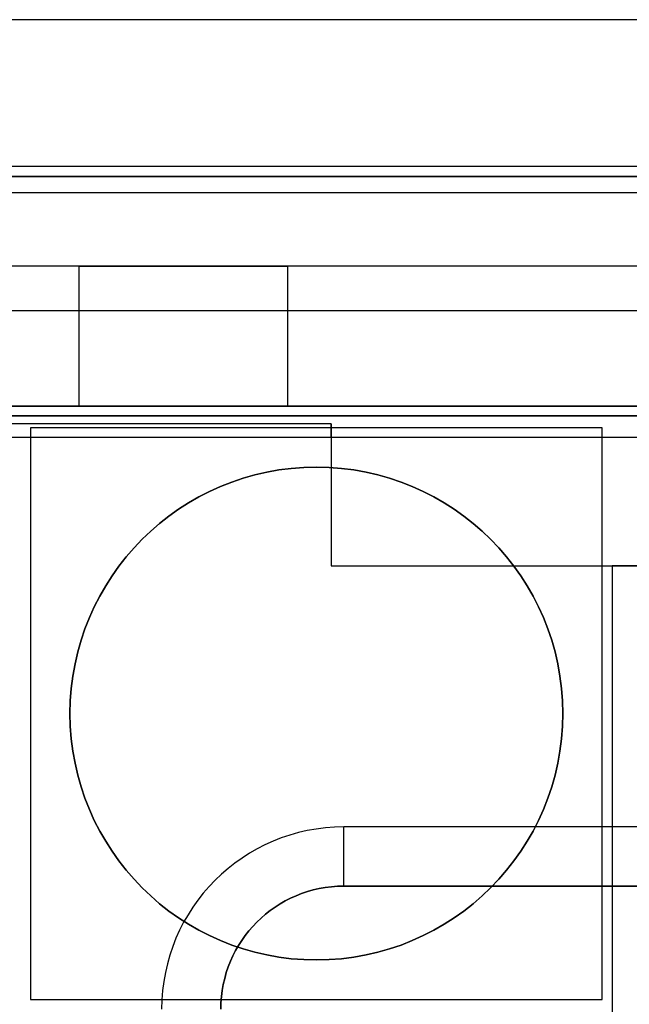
# Model space of a CAD drawing. Extents: x -1.48 to 1.48, y -1.03 to 1.03.
# Tile 34 of 90: x -1.24 to -0.93, y 0.35 to 0.85. Entities that reach past the tile are written whole.
import ezdxf

# ---------------------------------------------------------------- set-up
doc = ezdxf.new("R2010")
doc.units = 0
doc.layers.get('0').update_dxf_attribs({"linetype": 'CONTINUOUS'})

# ---------------------------------------------------------------- blocks, each defined once
blk = doc.blocks.new('*U1')
for p, q in [((1.36105, 0.7765), (-1.36105, 0.7765)), ((-1.36087, 0.7715), (1.36087, 0.7715)), ((1.3472, 0.76317, 0.09923), (-1.3472, 0.76317, 0.09923)), ((-1.3472, 0.7034, 0.154), (1.3472, 0.7034, 0.154)), ((-1.3472, 0.7034, 0.154), (1.3472, 0.7034, 0.154)), ((-1.08, 0.646, -1.502), (-1.3125, 0.646, -1.502)), ((-1.08, 0.639, -1.502), (-1.08, 0.646, -1.502)), ((-1.08, 0.644, -1.5645), (-1.08, 0.574, -1.5645)), ((-0.9425, 0.644, -1.5645), (-1.08, 0.644, -1.5645)), ((-0.9425, 0.574, -1.5645), (-0.9425, 0.644, -1.5645)), ((-1.08, 0.639, -1.502), (-1.3, 0.639, -1.502)), ((-1.08, 0.574, -1.5645), (-0.9425, 0.574, -1.5645)), ((1.0735, 0.4415, 0.154), (-1.0735, 0.4415, 0.154)), ((1.0735, 0.4415, 0.154), (-1.0735, 0.4415, 0.154)), ((-1.0735, 0.4115, 0.124), (1.0735, 0.4115, 0.124)), ((-1.0735, 0.4115, 0.124), (-1.0735, 0.4115, 0.074)), ((1.0735, 0.4115, 0.074), (-1.0735, 0.4115, 0.074))]:
    blk.add_line(p, q)
at = {"extrusion": (0, 1, 0)}
for p, q in [((1.36105, 0.7765, -0.094), (-1.36105, 0.7765, -0.094)), ((1.36105, 0.7765), (-1.36105, 0.7765)), ((-1.36087, 0.7715), (1.36087, 0.7715)), ((1.35136, 0.7715, 0.004), (-1.35136, 0.7715, 0.004)), ((-1.311, 0.65, -0.094), (1.311, 0.65, -0.094)), ((1.311, 0.65, -0.952), (-1.311, 0.65, -0.952)), ((-1.08, 0.646, -1.5645), (-1.3125, 0.646, -1.5645)), ((-1.08, 0.646, -1.502), (-1.3125, 0.646, -1.502)), ((-1.08, 0.646, -1.502), (-1.08, 0.646, -1.5645)), ((-0.9425, 0.644, -1.6445), (-1.2325, 0.644, -1.6445)), ((-1.2325, 0.644, -1.5645), (-1.2325, 0.644, -1.6445)), ((-1.08, 0.644, -1.5645), (-1.2325, 0.644, -1.5645)), ((-0.9425, 0.644, -1.5645), (-1.08, 0.644, -1.5645)), ((-0.9425, 0.644, -1.5645), (-0.9425, 0.644, -1.6445)), ((-1.08, 0.574, -1.502), (-0.92, 0.574, -1.502)), ((-1.08, 0.574, -1.5645), (-0.9425, 0.574, -1.5645)), ((-1.08, 0.574, -1.5645), (-1.08, 0.574, -1.502)), ((-0.9425, 0.574, -1.5645), (-0.9375, 0.574, -1.5645)), ((-0.403, 0.574, -1.8705), (-0.9375, 0.574, -1.8705)), ((-0.9375, 0.574, -1.5645), (-0.9375, 0.574, -1.8705))]:
    blk.add_line(p, q, dxfattribs=at)
at = {"extrusion": (0, 0, -1)}
for p, q in [((1.36105, 0.7765, -0.094), (-1.36105, 0.7765, -0.094)), ((-1.311, 0.65, -0.094), (1.311, 0.65, -0.094)), ((-1.08, 0.646, -1.5645), (-1.3125, 0.646, -1.5645)), ((-1.08, 0.646, -1.5645), (-1.08, 0.644, -1.5645)), ((-0.9425, 0.644, -1.6445), (-1.2325, 0.644, -1.6445)), ((-1.2325, 0.644, -1.6445), (-1.2325, 0.354, -1.6445)), ((-1.2325, 0.644, -1.5645), (-1.2325, 0.354, -1.5645)), ((-1.08, 0.644, -1.5645), (-1.2325, 0.644, -1.5645)), ((-0.9425, 0.354, -1.6445), (-0.9425, 0.644, -1.6445)), ((-0.92, 0.639, -1.502), (-1.08, 0.639, -1.502)), ((-1.08, 0.639, -1.502), (-1.08, 0.574, -1.502)), ((-1.08, 0.574, -1.502), (-0.92, 0.574, -1.502)), ((-0.9425, 0.354, -1.5645), (-0.9425, 0.574, -1.5645)), ((-0.9425, 0.574, -1.5645), (-0.9375, 0.574, -1.5645)), ((-0.9375, 0.574, -1.5645), (-0.9375, 0.349, -1.5645)), ((-0.9375, 0.574, -1.8705), (-0.9375, -0.574, -1.8705)), ((-0.403, 0.574, -1.8705), (-0.9375, 0.574, -1.8705)), ((-1.2325, 0.354, -1.6445), (-0.9425, 0.354, -1.6445)), ((-1.2325, 0.354, -1.5645), (-0.9425, 0.354, -1.5645))]:
    blk.add_line(p, q, dxfattribs=at)
at = {"extrusion": (0, 0.996195, 0.087156)}
for p, q in [((1.35136, 0.7715, 0.004), (-1.35136, 0.7715, 0.004)), ((1.3472, 0.76317, 0.09923), (-1.3472, 0.76317, 0.09923))]:
    blk.add_line(p, q, dxfattribs=at)
at = {"extrusion": (-1e-16, 0.9998, -0.019996)}
for p, q in [((1.311, 0.65, -0.952), (-1.311, 0.65, -0.952)), ((-1.08, 0.639, -1.502), (-1.3, 0.639, -1.502)), ((-0.92, 0.639, -1.502), (-1.08, 0.639, -1.502))]:
    blk.add_line(p, q, dxfattribs=at)
at = {"extrusion": (1, 0, 0)}
for p, q in [((-1.08, 0.646, -1.5645), (-1.08, 0.644, -1.5645)), ((-1.08, 0.639, -1.502), (-1.08, 0.646, -1.502)), ((-1.08, 0.646, -1.502), (-1.08, 0.646, -1.5645)), ((-1.08, 0.644, -1.5645), (-1.08, 0.574, -1.5645)), ((-0.9425, 0.354, -1.6445), (-0.9425, 0.644, -1.6445)), ((-0.9425, 0.644, -1.5645), (-0.9425, 0.644, -1.6445)), ((-0.9425, 0.574, -1.5645), (-0.9425, 0.644, -1.5645)), ((-1.08, 0.639, -1.502), (-1.08, 0.574, -1.502)), ((-1.08, 0.574, -1.5645), (-1.08, 0.574, -1.502)), ((-0.9425, 0.354, -1.5645), (-0.9425, 0.574, -1.5645)), ((-0.9425, 0.354, -1.5645), (-0.9425, 0.354, -1.6445))]:
    blk.add_line(p, q, dxfattribs=at)
at = {"extrusion": (-1, 0, 0)}
for p, q in [((-1.2325, 0.644, -1.6445), (-1.2325, 0.354, -1.6445)), ((-1.2325, 0.644, -1.5645), (-1.2325, 0.644, -1.6445)), ((-1.2325, 0.644, -1.5645), (-1.2325, 0.354, -1.5645)), ((-0.9375, 0.574, -1.5645), (-0.9375, 0.349, -1.5645)), ((-0.9375, 0.574, -1.5645), (-0.9375, 0.574, -1.8705)), ((-0.9375, 0.574, -1.8705), (-0.9375, -0.574, -1.8705)), ((-1.2325, 0.354, -1.5645), (-1.2325, 0.354, -1.6445))]:
    blk.add_line(p, q, dxfattribs=at)
at = {"extrusion": (0, -1, 0)}
for p, q in [((-1.0735, 0.4115, 0.124), (1.0735, 0.4115, 0.124)), ((-1.0735, 0.4115, 0.124), (-1.0735, 0.4115, 0.074)), ((1.0735, 0.4115, 0.074), (-1.0735, 0.4115, 0.074)), ((-1.2325, 0.354, -1.6445), (-0.9425, 0.354, -1.6445)), ((-1.2325, 0.354, -1.5645), (-1.2325, 0.354, -1.6445)), ((-1.2325, 0.354, -1.5645), (-0.9425, 0.354, -1.5645)), ((-0.9425, 0.354, -1.5645), (-0.9425, 0.354, -1.6445))]:
    blk.add_line(p, q, dxfattribs=at)
for centre in [(-1.0875, 0.499, -1.7045), (-1.0875, 0.499, -1.7045), (-1.0875, 0.499, -1.6445)]:
    blk.add_circle(centre, 0.125)
at = {"extrusion": (0, 0, -1)}
blk.add_circle((1.0875, 0.499, 1.6445), 0.125, dxfattribs=at)
for centre, radius in [((-1.0735, 0.349, 0.154), 0.0925), ((-1.0735, 0.349, 0.154), 0.0925), ((-1.0735, 0.349, 0.074), 0.0625), ((-1.0735, 0.349, 0.074), 0.0625)]:
    blk.add_arc(centre, radius, 90, 180)
at = {"extrusion": (-1, 0, 0)}
blk.add_arc((-0.4415, 0.124, 1.0735), 0.03, 0, 90, dxfattribs=at)
blk.add_arc((-0.4415, 0.124, 1.0735), 0.03, 0, 90, dxfattribs=at)
at = {"extrusion": (0, 0, -1)}
blk.add_arc((1.0735, 0.349, -0.124), 0.0625, 0, 90, dxfattribs=at)
blk.add_arc((1.0735, 0.349, -0.124), 0.0625, 0, 90, dxfattribs=at)
blk = doc.blocks.new('*U2')
at = {"extrusion": (0, 0, -1)}
for p, q in [((-0.311, 0.851, -0.729), (-1.355, 0.851, -0.729)), ((-1.208, 0.726, -1.269), (-1.355, 0.726, -1.269)), ((-0.311, 0.726, -0.729), (-1.355, 0.726, -0.729)), ((-1.208, 0.726, -1.269), (-1.208, 0.655, -1.269)), ((-1.102, 0.655, -1.269), (-1.102, 0.726, -1.269)), ((-0.571, 0.726, -1.269), (-1.102, 0.726, -1.269)), ((-1.208, 0.655, -1.269), (-1.351, 0.655, -1.269)), ((-0.571, 0.655, -1.269), (-1.102, 0.655, -1.269))]:
    blk.add_line(p, q, dxfattribs=at)
for p, q in [((-0.311, 0.851, -0.654), (-1.355, 0.851, -0.654)), ((-1.208, 0.726, -0.869), (-1.208, 0.655, -0.869)), ((-1.102, 0.655, -0.869), (-1.102, 0.726, -0.869)), ((-1.32, 0.655, -0.654), (1.32, 0.655, -0.654))]:
    blk.add_line(p, q)
at = {"extrusion": (0, 1, 0)}
for p, q in [((-0.311, 0.851, -0.729), (-1.355, 0.851, -0.729)), ((-0.311, 0.851, -0.654), (-1.355, 0.851, -0.654)), ((-1.208, 0.726, -1.269), (-1.355, 0.726, -1.269)), ((-0.311, 0.726, -0.729), (-1.355, 0.726, -0.729)), ((-1.208, 0.726, -0.869), (-1.208, 0.726, -1.269)), ((-1.102, 0.726, -1.269), (-1.102, 0.726, -0.869)), ((-0.571, 0.726, -1.269), (-1.102, 0.726, -1.269))]:
    blk.add_line(p, q, dxfattribs=at)
at = {"extrusion": (1, 0, 0)}
for p, q in [((-1.208, 0.726, -1.269), (-1.208, 0.655, -1.269)), ((-1.208, 0.726, -0.869), (-1.208, 0.655, -0.869)), ((-1.208, 0.726, -0.869), (-1.208, 0.726, -1.269)), ((-1.208, 0.655, -1.269), (-1.208, 0.655, -0.869))]:
    blk.add_line(p, q, dxfattribs=at)
at = {"extrusion": (-1, 0, 0)}
for p, q in [((-1.102, 0.655, -0.869), (-1.102, 0.726, -0.869)), ((-1.102, 0.655, -1.269), (-1.102, 0.726, -1.269)), ((-1.102, 0.726, -1.269), (-1.102, 0.726, -0.869)), ((-1.102, 0.655, -0.869), (-1.102, 0.655, -1.269))]:
    blk.add_line(p, q, dxfattribs=at)
at = {"extrusion": (0, -1, 0)}
for p, q in [((-1.208, 0.655, -1.269), (-1.351, 0.655, -1.269)), ((-1.32, 0.655, -0.654), (1.32, 0.655, -0.654)), ((-1.208, 0.655, -1.269), (-1.208, 0.655, -0.869)), ((-0.571, 0.655, -1.269), (-1.102, 0.655, -1.269)), ((-1.102, 0.655, -0.869), (-1.102, 0.655, -1.269))]:
    blk.add_line(p, q, dxfattribs=at)
for centre in [(-1.155, -0.869, -0.726), (-1.155, -0.869, -0.655)]:
    blk.add_arc(centre, 0.053, 0, 180, dxfattribs=at)
at = {"extrusion": (0, 1, 0)}
for centre in [(1.155, -0.869, 0.726), (1.155, -0.869, 0.655)]:
    blk.add_arc(centre, 0.053, 0, 180, dxfattribs=at)

msp = doc.modelspace()

# ---------------------------------------------------------------- block references
for name in ['*U2', '*U1']:
    msp.add_blockref(name, (0, 0))

doc.saveas('drawing.dxf')
